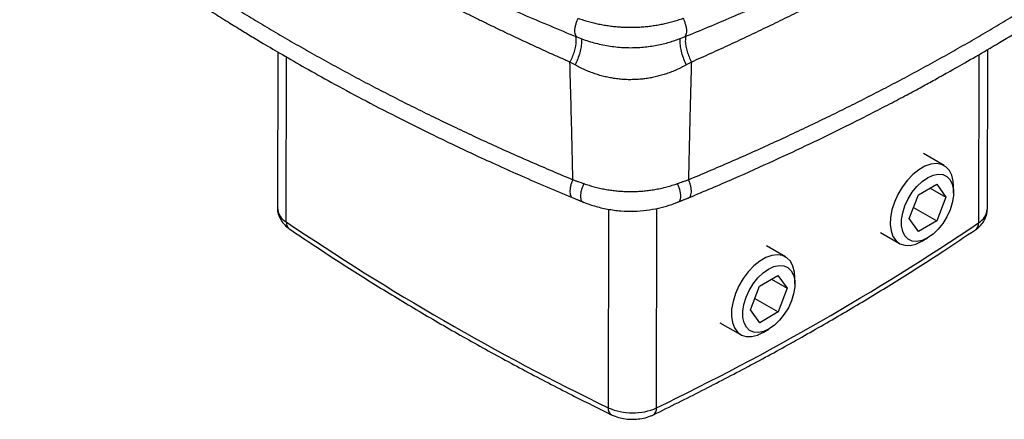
# Model space of a CAD drawing. Header units: millimetres. Extents: x 0 to 1118, y 0 to 864.
# Tile 18 of 21: x 901 to 1033, y 542 to 596. Entities that reach past the tile are written whole.
import ezdxf

# ---------------------------------------------------------------- set-up
doc = ezdxf.new("R2010")
doc.units = ezdxf.units.MM
doc.header["$LTSCALE"] = 4

msp = doc.modelspace()

# ---------------------------------------------------------------- linework, layer by layer
for p, q in [((935.65, 591.37), (935.6, 570.54)), ((936.78, 568.67), (936.83, 590.68)), ((1029.32, 591.01), (1029.27, 568.54)), ((1030.45, 570.39), (1030.5, 591.7)), ((1024.7, 576.19), (1021.93, 577.79)), ((1021.24, 572.3), (1023.69, 573.71)), ((1023.69, 573.71), (1024.91, 571.97)), ((1020.01, 569.14), (1021.24, 572.3)), ((1022.79, 573.19), (1024.91, 571.97)), ((1025.94, 572.57), (1025.94, 573.44)), ((974.96, 571.93), (976.3, 571.38)), ((989.28, 571.38), (990.63, 571.93)), ((1024.91, 571.97), (1023.69, 568.81)), ((979.85, 570.37), (979.8, 543.84)), ((986.25, 543.83), (986.31, 570.48)), ((1020.58, 570.61), (1023.69, 568.81)), ((1021.24, 567.4), (1020.01, 569.14)), ((1023.69, 568.81), (1021.24, 567.4)), ((1016.18, 567.26), (1018.7, 565.8)), ((1021.7, 566.1), (1022.46, 566.53)), ((1003.49, 564.01), (1000.96, 565.46)), ((1000, 560.09), (1002.45, 561.53)), ((1001.6, 561.03), (1003.7, 559.81)), ((1002.45, 561.53), (1003.7, 559.81)), ((1004.73, 560.38), (1004.73, 561.26)), ((998.8, 556.93), (1000, 560.09)), ((1003.7, 559.81), (1002.49, 556.65)), ((999.38, 558.45), (1002.49, 556.65)), ((1000.04, 555.21), (998.8, 556.93)), ((1002.49, 556.65), (1000.04, 555.21)), ((994.72, 555.21), (997.49, 553.61)), ((1000.49, 553.91), (1001.25, 554.35))]:
    msp.add_line(p, q)
at = {"flags": 128}
for points in [[(1025.94, 573.44), (1025.9, 574.12), (1025.71, 574.91), (1025.38, 575.56), (1024.91, 576.05), (1024.32, 576.36), (1023.65, 576.47), (1022.9, 576.38), (1022.11, 576.1), (1021.3, 575.64), (1020.51, 575), (1019.76, 574.23), (1019.08, 573.33), (1018.5, 572.35), (1018.03, 571.32), (1017.69, 570.28), (1017.5, 569.27), (1017.46, 568.31), (1017.58, 567.46), (1017.84, 566.73), (1018.25, 566.16), (1018.77, 565.76), (1019.41, 565.55), (1020.13, 565.54), (1020.9, 565.72), (1021.7, 566.09), (1021.7, 566.09)], [(1022.46, 566.53), (1021.74, 566.2), (1021.04, 566.06), (1020.41, 566.12), (1019.87, 566.37), (1019.44, 566.8), (1019.15, 567.4), (1019, 568.14), (1019, 568.98), (1019.15, 569.89), (1019.44, 570.83), (1019.87, 571.75), (1020.41, 572.63), (1021.04, 573.41), (1021.74, 574.07), (1022.46, 574.58), (1023.19, 574.91), (1023.88, 575.05), (1024.51, 574.99), (1025.05, 574.74), (1025.48, 574.31), (1025.77, 573.71), (1025.93, 572.98), (1025.93, 572.14), (1025.77, 571.23), (1025.48, 570.29), (1025.05, 569.36), (1024.51, 568.48), (1023.88, 567.7), (1023.19, 567.04), (1022.46, 566.53)], [(1004.73, 561.26), (1004.68, 561.97), (1004.48, 562.76), (1004.14, 563.41), (1003.67, 563.89), (1003.08, 564.18), (1002.4, 564.29), (1001.65, 564.19), (1000.85, 563.9), (1000.05, 563.43), (999.26, 562.79), (998.51, 562), (997.84, 561.1), (997.26, 560.12), (996.79, 559.09), (996.47, 558.05), (996.28, 557.03), (996.25, 556.09), (996.38, 555.24), (996.65, 554.51), (997.06, 553.95), (997.59, 553.56), (998.23, 553.36), (998.95, 553.36), (999.72, 553.55), (1000.53, 553.93), (1000.53, 553.93)], [(1001.28, 554.37), (1000.56, 554.03), (999.86, 553.88), (999.23, 553.93), (998.68, 554.17), (998.25, 554.6), (997.95, 555.19), (997.79, 555.92), (997.78, 556.75), (997.92, 557.66), (998.21, 558.6), (998.64, 559.53), (999.17, 560.41), (999.8, 561.2), (1000.49, 561.86), (1001.22, 562.38), (1001.94, 562.71), (1002.64, 562.86), (1003.27, 562.81), (1003.81, 562.57), (1004.25, 562.15), (1004.55, 561.56), (1004.71, 560.83), (1004.72, 559.99), (1004.57, 559.08), (1004.28, 558.14), (1003.86, 557.21), (1003.32, 556.34), (1002.69, 555.55), (1002, 554.88), (1001.28, 554.37)]]:
    msp.add_lwpolyline(points, dxfattribs=at)
for centre, radius, start, end in [((937.85, 570.66), 2.25, 183.0666, 241.6858), ((1028.11, 570.58), 2.34, 299.5165, 355.434), ((1130.18, 854.01), 344.7, 235.8714, 244.1339), ((937.83, 568.59), 1.05, 175.4211, 232.0271), ((837.17, 853.19), 343.4, 295.7306, 304.014), ((1028.22, 568.46), 1.05, 307.8213, 4.2946), ((980.74, 543.71), 0.948, 172.0734, 236.3376), ((983.04, 551.04), 7.89, 245.7591, 294.0743), ((985.31, 543.71), 0.949, 303.4419, 7.6313)]:
    msp.add_arc(centre, radius, start, end)
for points, knots in [([(901.16, 636.39), (902.69, 635.16), (905.62, 632.79), (910.01, 629.47), (914.12, 626.5), (917.92, 623.86), (921.17, 621.69), (923.88, 619.92), (926.1, 618.51), (928.06, 617.29), (929.88, 616.17), (931.95, 614.93), (934.53, 613.41), (937.75, 611.56), (941.51, 609.48), (945.8, 607.17), (950.64, 604.69), (956.02, 602.04), (961.97, 599.25), (968.52, 596.32), (973.18, 594.39), (975.59, 593.39)], [0, 0, 0, 0, 0.074402, 0.142753, 0.205005, 0.261124, 0.311084, 0.346005, 0.377105, 0.404379, 0.427896, 0.452399, 0.489154, 0.532145, 0.581366, 0.636807, 0.698449, 0.765001, 0.837475, 0.915828, 1, 1, 1, 1]), ([(989.99, 593.39), (992.12, 594.27), (996.21, 595.96), (1001.95, 598.5), (1007.1, 600.87), (1011.66, 603.06), (1015.42, 604.94), (1018.48, 606.51), (1020.91, 607.78), (1023.03, 608.92), (1024.96, 609.97), (1027.11, 611.17), (1029.74, 612.65), (1032.94, 614.52), (1036.55, 616.68), (1040.54, 619.17), (1044.85, 621.96), (1049.44, 625.07), (1054.28, 628.51), (1059.35, 632.3), (1062.69, 634.99), (1064.42, 636.39)], [0, 0, 0, 0, 0.074381, 0.142716, 0.204956, 0.261067, 0.311021, 0.345938, 0.377036, 0.404309, 0.427824, 0.452326, 0.48908, 0.532072, 0.581294, 0.636738, 0.698386, 0.764948, 0.837437, 0.915806, 1, 1, 1, 1]), ([(974.68, 590.02), (974.21, 590.23), (973.27, 590.64), (971.87, 591.27), (970.47, 591.91), (969.08, 592.55), (967.69, 593.2), (966.3, 593.85), (964.92, 594.51), (963.55, 595.18), (962.18, 595.85), (960.81, 596.53), (959.45, 597.21), (958.1, 597.9), (956.75, 598.59), (955.4, 599.29), (954.06, 600), (952.73, 600.71), (951.4, 601.43), (950.08, 602.15), (948.76, 602.88), (947.45, 603.61), (946.14, 604.36), (944.48, 605.31), (942.49, 606.47), (940.16, 607.86), (937.87, 609.26), (935.61, 610.67), (933.38, 612.09), (931.19, 613.52), (929.02, 614.97), (926.89, 616.42), (924.79, 617.89), (922.72, 619.36), (920.68, 620.85), (919.35, 621.85), (918.69, 622.34)], [0, 0, 0, 0, 0.022365, 0.044765, 0.0672, 0.08967, 0.112175, 0.134715, 0.15729, 0.1799, 0.202544, 0.225222, 0.247935, 0.270682, 0.293463, 0.316277, 0.339126, 0.362008, 0.384924, 0.407873, 0.430856, 0.453871, 0.47692, 0.500001, 0.542152, 0.584218, 0.626197, 0.668089, 0.709893, 0.751609, 0.793235, 0.834772, 0.876217, 0.917571, 0.958832, 1, 1, 1, 1]), ([(1046.9, 622.34), (1046.54, 622.07), (1045.81, 621.53), (1044.72, 620.72), (1043.61, 619.91), (1042.5, 619.1), (1041.37, 618.3), (1040.24, 617.5), (1039.09, 616.7), (1037.94, 615.91), (1036.78, 615.12), (1035.6, 614.33), (1034.42, 613.54), (1033.22, 612.76), (1032.02, 611.98), (1030.8, 611.2), (1029.58, 610.43), (1028.35, 609.65), (1027.1, 608.89), (1025.85, 608.12), (1024.59, 607.36), (1023.31, 606.6), (1022.03, 605.85), (1020.38, 604.89), (1018.37, 603.74), (1015.96, 602.4), (1013.54, 601.08), (1011.1, 599.77), (1008.64, 598.49), (1006.16, 597.22), (1003.66, 595.98), (1001.15, 594.75), (998.61, 593.54), (996.06, 592.34), (993.49, 591.17), (991.77, 590.4), (990.9, 590.02)], [0, 0, 0, 0, 0.022365, 0.044765, 0.0672, 0.08967, 0.112175, 0.134716, 0.15729, 0.1799, 0.202544, 0.225222, 0.247935, 0.270682, 0.293463, 0.316278, 0.339126, 0.362008, 0.384924, 0.407873, 0.430856, 0.453871, 0.47692, 0.500001, 0.542151, 0.584216, 0.626194, 0.668086, 0.70989, 0.751606, 0.793232, 0.834768, 0.876214, 0.917569, 0.958831, 1, 1, 1, 1]), ([(904.97, 614.78), (905.3, 614.51), (905.97, 613.98), (906.99, 613.18), (908.01, 612.38), (909.04, 611.59), (910.08, 610.8), (911.13, 610.01), (912.18, 609.23), (913.24, 608.45), (914.31, 607.68), (915.38, 606.9), (916.47, 606.14), (917.56, 605.37), (918.66, 604.61), (919.76, 603.85), (920.87, 603.1), (921.99, 602.35), (923.12, 601.6), (924.25, 600.85), (925.39, 600.11), (926.54, 599.38), (927.7, 598.65), (928.86, 597.92), (930.03, 597.19), (931.21, 596.47), (932.39, 595.75), (933.58, 595.04), (934.78, 594.33), (935.98, 593.62), (937.19, 592.92), (938.41, 592.22), (939.63, 591.52), (940.86, 590.83), (942.1, 590.15), (943.34, 589.46), (944.59, 588.78), (945.85, 588.11), (947.11, 587.44), (948.38, 586.77), (949.66, 586.11), (950.94, 585.45), (952.23, 584.79), (953.52, 584.14), (954.83, 583.5), (956.13, 582.85), (957.45, 582.22), (958.77, 581.58), (960.09, 580.95), (961.43, 580.33), (962.76, 579.7), (964.11, 579.09), (965.46, 578.47), (966.81, 577.87), (968.18, 577.26), (969.54, 576.66), (970.92, 576.07), (972.3, 575.48), (973.68, 574.89), (974.61, 574.5), (975.07, 574.31)], [0, 0, 0, 0, 0.017246, 0.034492, 0.051737, 0.068982, 0.086227, 0.103471, 0.120714, 0.137958, 0.1552, 0.172443, 0.189685, 0.206927, 0.224169, 0.24141, 0.258651, 0.275892, 0.293132, 0.310372, 0.327612, 0.344852, 0.362092, 0.379332, 0.396571, 0.413811, 0.43105, 0.448289, 0.465528, 0.482767, 0.500006, 0.517245, 0.534484, 0.551723, 0.568962, 0.586202, 0.603441, 0.62068, 0.63792, 0.655159, 0.672399, 0.689639, 0.706878, 0.724119, 0.741359, 0.7586, 0.77584, 0.793081, 0.810323, 0.827564, 0.844806, 0.862049, 0.879291, 0.896534, 0.913777, 0.931021, 0.948265, 0.96551, 0.982755, 1, 1, 1, 1]), ([(990.51, 574.31), (990.97, 574.5), (991.9, 574.89), (993.29, 575.48), (994.67, 576.07), (996.04, 576.66), (997.41, 577.26), (998.77, 577.87), (1000.12, 578.47), (1001.47, 579.09), (1002.82, 579.7), (1004.16, 580.33), (1005.49, 580.95), (1006.81, 581.58), (1008.13, 582.22), (1009.45, 582.85), (1010.76, 583.5), (1012.06, 584.14), (1013.35, 584.79), (1014.64, 585.45), (1015.92, 586.11), (1017.2, 586.77), (1018.47, 587.44), (1019.73, 588.11), (1020.99, 588.78), (1022.24, 589.46), (1023.48, 590.15), (1024.72, 590.83), (1025.95, 591.52), (1027.18, 592.22), (1028.39, 592.92), (1029.6, 593.62), (1030.81, 594.33), (1032, 595.04), (1033.19, 595.75), (1034.38, 596.47), (1035.55, 597.19), (1036.72, 597.92), (1037.88, 598.65), (1039.04, 599.38), (1040.19, 600.11), (1041.33, 600.86), (1042.46, 601.6), (1043.59, 602.35), (1044.71, 603.1), (1045.82, 603.85), (1046.93, 604.61), (1048.02, 605.37), (1049.11, 606.14), (1050.2, 606.91), (1051.27, 607.68), (1052.34, 608.45), (1053.4, 609.23), (1054.46, 610.01), (1055.5, 610.8), (1056.54, 611.59), (1057.57, 612.38), (1058.59, 613.18), (1059.61, 613.98), (1060.28, 614.51), (1060.61, 614.78)], [0, 0, 0, 0, 0.017246, 0.034492, 0.051737, 0.068982, 0.086227, 0.103471, 0.120714, 0.137958, 0.1552, 0.172443, 0.189685, 0.206927, 0.224169, 0.24141, 0.258651, 0.275892, 0.293132, 0.310372, 0.327613, 0.344852, 0.362092, 0.379332, 0.396571, 0.413811, 0.43105, 0.448289, 0.465528, 0.482767, 0.500006, 0.517245, 0.534484, 0.551723, 0.568962, 0.586202, 0.603441, 0.62068, 0.63792, 0.655159, 0.672399, 0.689639, 0.706879, 0.724119, 0.741359, 0.7586, 0.77584, 0.793081, 0.810323, 0.827564, 0.844806, 0.862049, 0.879291, 0.896534, 0.913777, 0.931021, 0.948265, 0.96551, 0.982755, 1, 1, 1, 1]), ([(904.73, 612.49), (906.19, 611.34), (908.99, 609.12), (913.18, 606.01), (917.09, 603.22), (920.69, 600.75), (923.77, 598.71), (926.35, 597.05), (928.44, 595.73), (930.3, 594.58), (932.02, 593.53), (933.97, 592.35), (936.4, 590.93), (939.44, 589.18), (942.97, 587.21), (947.01, 585.04), (951.56, 582.68), (956.61, 580.17), (962.19, 577.52), (968.34, 574.73), (972.7, 572.88), (974.96, 571.93)], [0, 0, 0, 0, 0.0744371, 0.1428054, 0.2050639, 0.2611816, 0.3111355, 0.34605, 0.377143, 0.4044103, 0.4279203, 0.452416, 0.48916, 0.532138, 0.5813449, 0.6367709, 0.6984007, 0.7649463, 0.837423, 0.9157911, 1, 1, 1, 1]), ([(990.63, 571.93), (992.62, 572.77), (996.45, 574.39), (1001.83, 576.81), (1006.66, 579.06), (1010.94, 581.14), (1014.47, 582.92), (1017.34, 584.4), (1019.63, 585.61), (1021.62, 586.68), (1023.44, 587.68), (1025.47, 588.81), (1027.94, 590.21), (1030.96, 591.97), (1034.37, 594.01), (1038.14, 596.34), (1042.22, 598.97), (1046.58, 601.89), (1051.17, 605.11), (1056, 608.67), (1059.2, 611.18), (1060.85, 612.49)], [0, 0, 0, 0, 0.074415, 0.142766, 0.205012, 0.26112, 0.311067, 0.345978, 0.377068, 0.404334, 0.427842, 0.452337, 0.48908, 0.532059, 0.581267, 0.636697, 0.698334, 0.764889, 0.83738, 0.915767, 1, 1, 1, 1]), ([(975.59, 593.4), (975.55, 593.45), (975.45, 593.56), (975.37, 593.84), (975.33, 594.19), (975.37, 594.59), (975.46, 595.02), (975.6, 595.46), (975.73, 595.73), (975.8, 595.87)], [0, 0, 0, 0, 0.129368, 0.274473, 0.419579, 0.564682, 0.709788, 0.854892, 1, 1, 1, 1]), ([(975.8, 595.87), (975.91, 595.83), (976.13, 595.75), (976.48, 595.64), (976.82, 595.54), (977.16, 595.44), (977.51, 595.35), (977.85, 595.26), (978.2, 595.18), (978.55, 595.1), (978.9, 595.04), (979.25, 594.97), (979.6, 594.92), (979.95, 594.87), (980.31, 594.82), (980.66, 594.78), (981.02, 594.75), (981.37, 594.72), (981.72, 594.7), (982.08, 594.69), (982.44, 594.68), (982.79, 594.68), (983.15, 594.68), (983.5, 594.69), (983.86, 594.7), (984.21, 594.72), (984.57, 594.75), (984.92, 594.78), (985.27, 594.82), (985.63, 594.87), (985.98, 594.92), (986.33, 594.97), (986.68, 595.04), (987.03, 595.1), (987.38, 595.18), (987.73, 595.26), (988.07, 595.35), (988.42, 595.44), (988.76, 595.54), (989.11, 595.64), (989.45, 595.75), (989.67, 595.83), (989.78, 595.87)], [0, 0, 0, 0, 0.027017, 0.053735, 0.080168, 0.106329, 0.13223, 0.157887, 0.183314, 0.208524, 0.233534, 0.258358, 0.283013, 0.307515, 0.331879, 0.356123, 0.380263, 0.404315, 0.428299, 0.452229, 0.476124, 0.500002, 0.523879, 0.547774, 0.571703, 0.595685, 0.619736, 0.643875, 0.668118, 0.692482, 0.716983, 0.741638, 0.766463, 0.791474, 0.816685, 0.842112, 0.867769, 0.893671, 0.919832, 0.946265, 0.972983, 1, 1, 1, 1]), ([(989.78, 595.87), (989.85, 595.73), (989.98, 595.46), (990.13, 595.02), (990.22, 594.59), (990.25, 594.19), (990.22, 593.84), (990.13, 593.56), (990.04, 593.45), (989.99, 593.4)], [0, 0, 0, 0, 0.145108, 0.290212, 0.435319, 0.580422, 0.725529, 0.870634, 1, 1, 1, 1]), ([(975.44, 593.45), (975.47, 593.25), (975.53, 592.67), (975.3, 591.43), (974.89, 590.49), (974.68, 590.02)], [0, 0, 0, 0, 0.207682, 0.603833, 1, 1, 1, 1]), ([(975.59, 593.39), (976.18, 593.16), (977.37, 592.71), (979.3, 592.25), (981.29, 591.98), (983.27, 591.92), (985.18, 592.07), (986.94, 592.39), (988.55, 592.83), (989.52, 593.21), (989.99, 593.39)], [0, 0, 0, 0, 0.1366012, 0.2714984, 0.4033515, 0.5327932, 0.6573341, 0.7767901, 0.8909812, 1, 1, 1, 1]), ([(990.14, 593.45), (990.12, 593.25), (990.05, 592.67), (990.28, 591.43), (990.7, 590.49), (990.9, 590.02)], [0, 0, 0, 0, 0.207621, 0.603803, 1, 1, 1, 1]), ([(976.19, 593.18), (976.2, 593.07), (976.24, 592.74), (976.18, 592.09), (976.01, 591.28), (975.74, 590.44), (975.48, 589.91), (975.36, 589.64)], [0, 0, 0, 0, 0.11701, 0.337755, 0.558503, 0.77925, 1, 1, 1, 1]), ([(989.39, 593.17), (989.38, 593.06), (989.34, 592.74), (989.41, 592.09), (989.57, 591.28), (989.85, 590.44), (990.1, 589.91), (990.23, 589.64)], [0, 0, 0, 0, 0.114841, 0.336145, 0.557417, 0.778715, 1, 1, 1, 1]), ([(975.07, 574.31), (975.04, 575.65), (974.98, 578.27), (974.89, 582.23), (974.79, 586.12), (974.71, 588.74), (974.68, 590.02)], [0, 0, 0, 0, 0.256768, 0.499561, 0.754954, 1, 1, 1, 1]), ([(975.36, 589.64), (975.24, 589.71), (975.01, 589.83), (974.79, 589.96), (974.68, 590.02)], [0, 0, 0, 0, 0.497723, 1, 1, 1, 1]), ([(990.23, 589.64), (990.12, 589.59), (989.9, 589.47), (989.58, 589.3), (989.25, 589.14), (988.92, 588.99), (988.59, 588.85), (988.26, 588.72), (987.92, 588.59), (987.59, 588.47), (987.25, 588.36), (986.91, 588.26), (986.58, 588.17), (986.24, 588.08), (985.9, 588), (985.56, 587.94), (985.21, 587.87), (984.87, 587.82), (984.53, 587.78), (984.18, 587.74), (983.84, 587.71), (983.5, 587.69), (983.15, 587.68), (982.69, 587.67), (982.11, 587.68), (981.42, 587.73), (980.73, 587.81), (980.04, 587.93), (979.36, 588.07), (978.68, 588.25), (978, 588.47), (977.33, 588.71), (976.66, 588.99), (976, 589.3), (975.57, 589.53), (975.36, 589.64)], [0, 0, 0, 0, 0.025579, 0.050773, 0.075597, 0.100064, 0.12419, 0.14799, 0.171479, 0.194674, 0.217592, 0.240251, 0.262669, 0.284865, 0.306858, 0.32867, 0.350319, 0.371826, 0.393214, 0.414503, 0.435716, 0.456875, 0.478001, 0.499118, 0.541477, 0.583965, 0.626761, 0.670044, 0.713984, 0.758746, 0.804486, 0.85135, 0.899475, 0.948986, 1, 1, 1, 1]), ([(990.9, 590.02), (990.79, 589.96), (990.57, 589.83), (990.34, 589.71), (990.23, 589.64)], [0, 0, 0, 0, 0.502253, 1, 1, 1, 1]), ([(990.9, 590.02), (990.88, 589.17), (990.83, 587.45), (990.76, 584.83), (990.68, 581.79), (990.6, 578.27), (990.54, 575.65), (990.51, 574.31)], [0, 0, 0, 0, 0.162209, 0.329027, 0.500439, 0.743215, 1, 1, 1, 1]), ([(975.07, 574.31), (975.01, 574.17), (974.88, 573.89), (974.75, 573.45), (974.68, 573.02), (974.67, 572.63), (974.72, 572.3), (974.82, 572.06), (974.92, 571.97), (974.96, 571.94)], [0, 0, 0, 0, 0.148564, 0.297138, 0.44571, 0.594273, 0.742851, 0.891414, 1, 1, 1, 1]), ([(975.07, 574.31), (975.19, 574.26), (975.43, 574.18), (975.8, 574.05), (976.16, 573.92), (976.41, 573.83), (976.53, 573.79)], [0, 0, 0, 0, 0.253737, 0.504971, 0.753719, 1, 1, 1, 1]), ([(976.53, 573.79), (976.46, 573.65), (976.33, 573.36), (976.2, 572.91), (976.11, 572.48), (976.08, 572.09), (976.11, 571.75), (976.18, 571.51), (976.27, 571.42), (976.31, 571.39)], [0, 0, 0, 0, 0.148157, 0.296313, 0.444466, 0.592621, 0.740773, 0.888928, 1, 1, 1, 1]), ([(976.53, 573.79), (976.64, 573.75), (976.87, 573.67), (977.23, 573.56), (977.58, 573.46), (977.93, 573.36), (978.29, 573.27), (978.64, 573.19), (979, 573.11), (979.36, 573.04), (979.72, 572.98), (980.08, 572.92), (980.44, 572.87), (980.8, 572.83), (981.16, 572.8), (981.52, 572.77), (981.88, 572.75), (982.25, 572.73), (982.61, 572.73), (982.97, 572.73), (983.33, 572.73), (983.7, 572.75), (984.06, 572.77), (984.42, 572.8), (984.78, 572.83), (985.14, 572.87), (985.5, 572.92), (985.86, 572.98), (986.22, 573.04), (986.58, 573.11), (986.94, 573.19), (987.29, 573.27), (987.65, 573.36), (988, 573.46), (988.36, 573.56), (988.71, 573.67), (988.94, 573.75), (989.05, 573.79)], [0, 0, 0, 0, 0.0304756, 0.0606259, 0.0904677, 0.1200179, 0.1492942, 0.1783145, 0.2070976, 0.2356622, 0.264028, 0.2922149, 0.320243, 0.3481329, 0.3759054, 0.4035815, 0.4311823, 0.4587293, 0.486244, 0.5137478, 0.5412624, 0.5688095, 0.5964105, 0.624087, 0.6518602, 0.679751, 0.7077802, 0.7359681, 0.764335, 0.7929005, 0.8216842, 0.8507051, 0.8799818, 0.9095322, 0.939374, 0.9695244, 1, 1, 1, 1]), ([(989.05, 573.79), (989.18, 573.83), (989.42, 573.92), (989.78, 574.05), (990.15, 574.18), (990.39, 574.26), (990.51, 574.31)], [0, 0, 0, 0, 0.246301, 0.495056, 0.746283, 1, 1, 1, 1]), ([(989.27, 571.39), (989.31, 571.42), (989.4, 571.51), (989.47, 571.75), (989.5, 572.09), (989.47, 572.48), (989.39, 572.91), (989.25, 573.36), (989.12, 573.65), (989.05, 573.79)], [0, 0, 0, 0, 0.1110689, 0.2592247, 0.4073775, 0.5555327, 0.7036865, 0.8518426, 1, 1, 1, 1]), ([(990.62, 571.94), (990.66, 571.97), (990.76, 572.06), (990.86, 572.3), (990.91, 572.63), (990.9, 573.02), (990.83, 573.45), (990.7, 573.89), (990.57, 574.17), (990.51, 574.31)], [0, 0, 0, 0, 0.108586, 0.257149, 0.405727, 0.55429, 0.702862, 0.851436, 1, 1, 1, 1]), ([(976.3, 571.38), (976.85, 571.17), (977.93, 570.77), (979.67, 570.36), (981.45, 570.12), (983.21, 570.08), (984.91, 570.21), (986.49, 570.49), (987.95, 570.88), (988.84, 571.21), (989.28, 571.38)], [0, 0, 0, 0, 0.1366166, 0.271524, 0.4030655, 0.5319464, 0.656621, 0.7759117, 0.8906542, 1, 1, 1, 1]), ([(976.31, 571.39), (976.32, 571.37), (976.38, 571.3), (976.46, 571.29), (976.53, 571.28)], [0, 0, 0, 0, 0.200196, 1, 1, 1, 1]), ([(990.37, 571.82), (990.44, 571.83), (990.54, 571.85), (990.61, 571.92), (990.62, 571.94)], [0, 0, 0, 0, 0.787923, 1, 1, 1, 1]), ([(935.63, 570.56), (935.62, 570.46), (935.59, 570.12), (935.75, 569.54), (936.06, 568.88), (936.53, 568.26), (936.96, 567.94), (937.18, 567.76)], [0, 0, 0, 0, 0.085979, 0.308327, 0.52507, 0.744221, 1, 1, 1, 1]), ([(1028.86, 567.63), (1029.02, 567.74), (1029.38, 568.01), (1029.84, 568.52), (1030.21, 569.17), (1030.42, 569.8), (1030.42, 570.2), (1030.42, 570.37)], [0, 0, 0, 0, 0.170083, 0.406497, 0.631336, 0.850105, 1, 1, 1, 1]), ([(937.18, 567.76), (938.13, 567.12), (940.89, 565.25), (945.56, 562.22), (951.24, 558.69), (957.05, 555.23), (963, 551.86), (969.08, 548.56), (974.82, 545.58), (978.57, 543.73), (980.21, 542.92)], [0, 0, 0, 0, 0.0721274, 0.2090884, 0.3460502, 0.4830114, 0.6199711, 0.7569288, 0.8938837, 1, 1, 1, 1]), ([(985.84, 542.91), (986.95, 543.46), (990.18, 545.04), (995.43, 547.72), (1001.55, 550.98), (1007.53, 554.32), (1013.38, 557.74), (1019.09, 561.23), (1024.25, 564.53), (1027.46, 566.69), (1028.86, 567.63)], [0, 0, 0, 0, 0.072106, 0.209061, 0.346023, 0.482988, 0.619957, 0.756928, 0.893901, 1, 1, 1, 1]), ([(980.21, 542.92), (980.37, 542.85), (980.82, 542.65), (981.61, 542.43), (982.57, 542.3), (983.56, 542.3), (984.53, 542.44), (985.29, 542.67), (985.71, 542.86), (985.84, 542.91)], [0, 0, 0, 0, 0.096594, 0.260975, 0.424859, 0.588884, 0.754519, 0.923402, 1, 1, 1, 1])]:
    msp.add_open_spline(points, degree=3, knots=knots)
for points in [[(976.53, 571.28), (976.08, 571.46), (975.64, 571.64), (975.21, 571.82)], [(990.37, 571.82), (989.94, 571.64), (989.5, 571.46), (989.05, 571.28)]]:
    msp.add_open_spline(points, degree=3)

doc.saveas('drawing.dxf')
